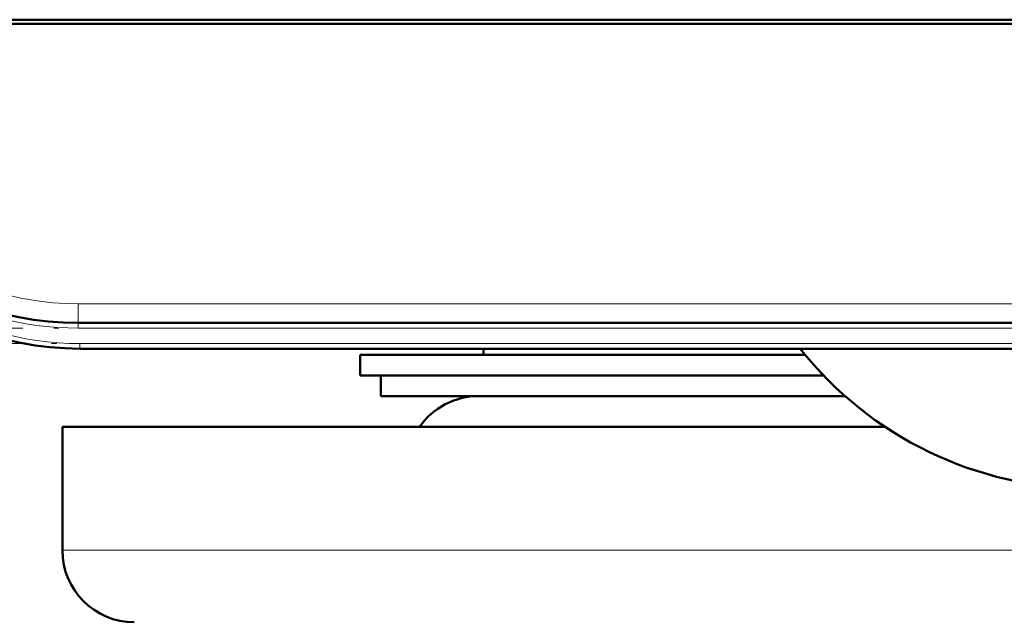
# Model space of a CAD drawing. Extents: x -2065 to 2446, y -1961 to 629.
# Tile 10 of 59: x -208 to -112, y -1651 to -1592. Entities that reach past the tile are written whole.
import ezdxf

# ---------------------------------------------------------------- set-up
doc = ezdxf.new("R2010")
doc.units = 0
doc.linetypes.add('DASHDOT', pattern=[18.5, 12, -3, 0.5, -3])

msp = doc.modelspace()

# ---------------------------------------------------------------- linework, layer by layer
at = {"color": 7, "lineweight": 50}
for p, q in [((23.042, -1592.39), (-229.912, -1592.39)), ((-219.732, -1591.99), (-100.138, -1591.99)), ((-4.973, -1621.49), (-201.897, -1621.49)), ((-5.148, -1623.99), (-201.722, -1623.99)), ((-162.435, -1624.602), (-162.435, -1623.99)), ((-131.13, -1624.602), (-174.435, -1624.602)), ((-174.435, -1626.602), (-174.435, -1624.602)), ((-131.13, -1624.602), (-162.435, -1624.602)), ((-129.338, -1626.602), (-174.435, -1626.602)), ((-172.435, -1628.602), (-172.435, -1626.602)), ((-163.988, -1628.602), (-172.435, -1628.602)), ((-127.247, -1628.602), (-163.988, -1628.602)), ((-203.435, -1631.602), (-151.377, -1631.602)), ((-203.435, -1631.602), (-203.435, -1643.602)), ((-151.377, -1631.602), (-123.335, -1631.602))]:
    msp.add_line(p, q, dxfattribs=at)
at = {"color": 7, "lineweight": 18}
for p, q in [((-4.973, -1619.629), (-201.897, -1619.629)), ((-201.897, -1621.49), (-201.897, -1619.629)), ((-201.897, -1621.49), (-201.897, -1621.99)), ((-4.973, -1621.99), (-201.897, -1621.99)), ((-201.722, -1623.49), (-201.722, -1623.99)), ((-5.148, -1623.49), (-201.722, -1623.49)), ((-203.435, -1643.602), (-151.377, -1643.602)), ((-151.377, -1643.602), (-3.435, -1643.602))]:
    msp.add_line(p, q, dxfattribs=at)
at = {"color": 7, "linetype": 'DASHDOT', "lineweight": 18}
for p, q in [((14.719, -1621.99), (-221.589, -1621.99)), ((14.509, -1623.49), (-221.38, -1623.49))]:
    msp.add_line(p, q, dxfattribs=at)
at = {"color": 7, "lineweight": 18}
msp.add_lwpolyline([(-209.371, -1618.613), (-207.49, -1619.065), (-205.651, -1619.376), (-204.376, -1619.519), (-203.138, -1619.602), (-201.897, -1619.629)], dxfattribs=at)
at = {"color": 7, "lineweight": 50}
for centre, radius, start, end in [((-201.897, -1591.49), 30, 184, 270), ((-201.722, -1593.99), 30, 184, 270), ((-103.435, -1601.602), 36, 218.4578, 321.5465), ((-162.935, -1635.602), 7, 90, 145.1501), ((-196.435, -1643.602), 7, 180.00001, 270)]:
    msp.add_arc(centre, radius, start, end, dxfattribs=at)
at = {"color": 7, "lineweight": 18}
for centre, radius, start, end in [((-201.896, -1591.49), 30.5, 209.69424, 269.99995), ((-201.722, -1593.99), 29.5, 205.30374, 270)]:
    msp.add_arc(centre, radius, start, end, dxfattribs=at)

doc.saveas('drawing.dxf')
